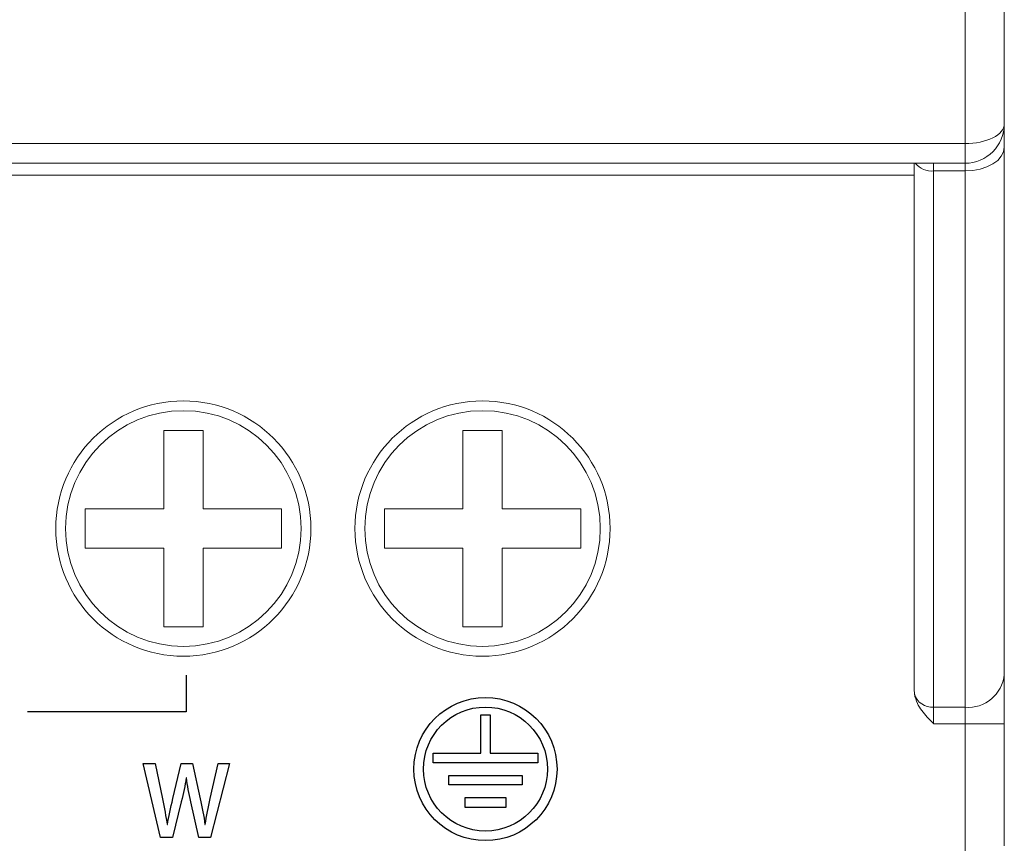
# Model space of a CAD drawing. Header units: millimetres. Extents: x -420 to 420, y -297 to 297.
# Tile 11 of 202: x -283 to -258, y -153 to -132. Entities that reach past the tile are written whole.
import ezdxf

# ---------------------------------------------------------------- set-up
doc = ezdxf.new("R2010")
doc.units = ezdxf.units.MM
doc.header["$MEASUREMENT"] = 0
doc.layers.add('layer 1', color=7, linetype='Continuous')

msp = doc.modelspace()

# ---------------------------------------------------------------- linework, layer by layer
at = {"layer": 'layer 1', "lineweight": 9}
for points in [[(-259.2094, -135.0531), (-259.2094, -135.0531), (-259.2094, 29.9501), (-259.2094, 29.9501)], [(-258.2094, 29.4501), (-258.2094, 29.4501), (-258.2094, -134.553), (-258.2094, -134.553)], [(-259.2094, -135.5531), (-258.6572, -135.5531), (-258.2094, -135.1053), (-258.2094, -134.553)], [(-258.2094, -134.553), (-258.2094, -134.553), (-258.2094, -134.553), (-258.2094, -134.553)], [(-258.2094, -134.553), (-258.2094, -134.553), (-258.2094, -135.1427), (-258.2094, -135.1427)], [(-258.5024, -134.9065), (-258.5024, -134.9065), (-258.5024, -134.9067), (-258.5024, -134.9067)], [(-311.8206, -135.0531), (-311.8206, -135.0531), (-259.2094, -135.0531), (-259.2094, -135.0531)], [(-259.2094, -135.0531), (-259.2094, -135.0531), (-259.2094, -135.0531), (-259.2094, -135.0531)], [(-259.2094, -135.5531), (-259.2094, -135.5531), (-259.2094, -135.0531), (-259.2094, -135.0531)], [(-258.2094, -135.1427), (-258.2094, -135.1427), (-258.2094, -148.5713), (-258.2094, -148.5713)], [(-259.2094, -135.5531), (-259.2094, -135.5531), (-311.536, -135.5531), (-311.536, -135.5531)], [(-260.5094, -148.9547), (-260.5094, -148.9547), (-260.5094, -135.5531), (-260.5094, -135.5531)], [(-260.4774, -135.5531), (-260.3624, -135.6903), (-260.188, -135.7635), (-260.0094, -135.7495)], [(-260.0094, -135.5531), (-260.0094, -135.5531), (-260.0094, -135.7495), (-260.0094, -135.7495)], [(-259.2094, -135.7495), (-259.2094, -135.7495), (-259.2094, -135.5531), (-259.2094, -135.5531)], [(-260.5094, -135.8531), (-260.5094, -135.8531), (-287.4499, -135.8531), (-287.4499, -135.8531)], [(-259.2094, -135.7495), (-259.2094, -135.7495), (-260.0094, -135.7495), (-260.0094, -135.7495)], [(-260.0094, -135.7495), (-260.0094, -135.7495), (-260.0094, -149.4057), (-260.0094, -149.4057)], [(-259.2094, -149.4057), (-259.2094, -149.4057), (-259.2094, -135.7495), (-259.2094, -135.7495)], [(-278.6198, -142.3532), (-278.6198, -142.3532), (-279.6198, -142.3532), (-279.6198, -142.3532)], [(-279.6198, -142.3532), (-279.6198, -142.3532), (-279.6198, -144.3532), (-279.6198, -144.3532)], [(-278.6198, -142.3532), (-278.6198, -142.3532), (-278.6198, -144.3532), (-278.6198, -144.3532)], [(-270.9996, -142.3532), (-270.9996, -142.3532), (-271.9996, -142.3532), (-271.9996, -142.3532)], [(-271.9996, -142.3532), (-271.9996, -142.3532), (-271.9996, -144.3532), (-271.9996, -144.3532)], [(-270.9996, -142.3532), (-270.9996, -142.3532), (-270.9996, -144.3532), (-270.9996, -144.3532)], [(-281.6198, -144.3532), (-281.6198, -144.3532), (-279.6198, -144.3532), (-279.6198, -144.3532)], [(-281.6198, -144.3532), (-281.6198, -144.3532), (-281.6198, -145.3533), (-281.6198, -145.3533)], [(-278.6198, -144.3532), (-278.6198, -144.3532), (-276.6197, -144.3532), (-276.6197, -144.3532)], [(-276.6197, -144.3532), (-276.6197, -144.3532), (-276.6197, -145.3533), (-276.6197, -145.3533)], [(-273.9997, -144.3532), (-273.9997, -144.3532), (-271.9996, -144.3532), (-271.9996, -144.3532)], [(-273.9997, -144.3532), (-273.9997, -144.3532), (-273.9997, -145.3533), (-273.9997, -145.3533)], [(-270.9996, -144.3532), (-270.9996, -144.3532), (-268.9996, -144.3532), (-268.9996, -144.3532)], [(-268.9996, -144.3532), (-268.9996, -144.3532), (-268.9996, -145.3533), (-268.9996, -145.3533)], [(-281.6198, -145.3533), (-281.6198, -145.3533), (-279.6198, -145.3533), (-279.6198, -145.3533)], [(-279.6198, -145.3533), (-279.6198, -145.3533), (-279.6198, -147.3533), (-279.6198, -147.3533)], [(-278.6198, -145.3533), (-278.6198, -145.3533), (-276.6197, -145.3533), (-276.6197, -145.3533)], [(-278.6198, -145.3533), (-278.6198, -145.3533), (-278.6198, -147.3533), (-278.6198, -147.3533)], [(-273.9997, -145.3533), (-273.9997, -145.3533), (-271.9996, -145.3533), (-271.9996, -145.3533)], [(-271.9996, -145.3533), (-271.9996, -145.3533), (-271.9996, -147.3533), (-271.9996, -147.3533)], [(-270.9996, -145.3533), (-270.9996, -145.3533), (-270.9996, -147.3533), (-270.9996, -147.3533)], [(-270.9996, -145.3533), (-270.9996, -145.3533), (-268.9996, -145.3533), (-268.9996, -145.3533)], [(-278.6198, -147.3533), (-278.6198, -147.3533), (-279.6198, -147.3533), (-279.6198, -147.3533)], [(-270.9996, -147.3533), (-270.9996, -147.3533), (-271.9996, -147.3533), (-271.9996, -147.3533)], [(-259.2094, -149.4057), (-258.7042, -149.4471), (-258.2592, -149.0757), (-258.2094, -148.5713)], [(-258.2094, -148.5713), (-258.2094, -148.5713), (-258.2094, -149.8229), (-258.2094, -149.8229)], [(-260.5008, -149.0657), (-260.5008, -149.0657), (-260.5094, -148.9547), (-260.5094, -148.9547)], [(-260.5008, -149.0657), (-260.4348, -149.2785), (-260.232, -149.4189), (-260.0094, -149.4057)], [(-260.0094, -149.4057), (-260.0094, -149.4057), (-259.2094, -149.4057), (-259.2094, -149.4057)], [(-260.0094, -149.4057), (-260.0094, -149.4057), (-260.0094, -149.8229), (-260.0094, -149.8229)], [(-259.2094, -149.8229), (-259.2094, -149.8229), (-259.2094, -149.4057), (-259.2094, -149.4057)], [(-259.2094, -149.8229), (-259.2094, -149.8229), (-260.0094, -149.8229), (-260.0094, -149.8229)], [(-259.2094, -149.8229), (-259.2094, -149.8229), (-258.2094, -149.8229), (-258.2094, -149.8229)], [(-259.2094, -153.2444), (-259.2094, -153.2444), (-259.2094, -149.8229), (-259.2094, -149.8229)], [(-258.2094, -149.8229), (-258.2094, -149.8229), (-258.2094, -152.9352), (-258.2094, -152.9352)]]:
    msp.add_open_spline(points, degree=3, dxfattribs=at)
for points, knots in [([(-259.2094, -135.0531), (-258.9442, -135.0531), (-258.6898, -135.0003), (-258.5024, -134.9065), (-258.5024, -134.9065), (-258.3148, -134.8129), (-258.2094, -134.6856), (-258.2094, -134.553)], [0, 0, 0, 0, 0.3333333, 0.3333333, 0.3333333, 0.3333333, 1, 1, 1, 1]), ([(-259.2094, -135.0531), (-258.9442, -135.0531), (-258.6898, -135.0003), (-258.5024, -134.9065), (-258.5024, -134.9065), (-258.3148, -134.8129), (-258.2094, -134.6856), (-258.2094, -134.553)], [0, 0, 0, 0, 0.3333333, 0.3333333, 0.3333333, 0.3333333, 1, 1, 1, 1]), ([(-259.2094, -135.0531), (-258.9442, -135.0531), (-258.6898, -135.0003), (-258.5024, -134.9065), (-258.5024, -134.9065), (-258.3148, -134.8129), (-258.2094, -134.6856), (-258.2094, -134.553)], [0, 0, 0, 0, 0.3333333, 0.3333333, 0.3333333, 0.3333333, 1, 1, 1, 1]), ([(-259.2094, -135.0531), (-258.9442, -135.0531), (-258.6898, -135.0003), (-258.5024, -134.9065), (-258.5024, -134.9065), (-258.3148, -134.8129), (-258.2094, -134.6856), (-258.2094, -134.553)], [0, 0, 0, 0, 0.3333333, 0.3333333, 0.3333333, 0.3333333, 1, 1, 1, 1]), ([(-259.2094, -135.0531), (-258.9442, -135.0531), (-258.6898, -135.0003), (-258.5024, -134.9065), (-258.5024, -134.9065), (-258.3148, -134.8129), (-258.2094, -134.6856), (-258.2094, -134.553)], [0, 0, 0, 0, 0.3333333, 0.3333333, 0.3333333, 0.3333333, 1, 1, 1, 1]), ([(-259.2094, -135.0531), (-258.9442, -135.0531), (-258.6898, -135.0003), (-258.5024, -134.9065), (-258.5024, -134.9065), (-258.3148, -134.8129), (-258.2094, -134.6856), (-258.2094, -134.553)], [0, 0, 0, 0, 0.3333333, 0.3333333, 0.3333333, 0.3333333, 1, 1, 1, 1]), ([(-259.2094, -135.0531), (-258.9442, -135.0531), (-258.6898, -135.0003), (-258.5024, -134.9067), (-258.5024, -134.9067), (-258.3148, -134.8129), (-258.2094, -134.6856), (-258.2094, -134.553)], [0, 0, 0, 0, 0.3333333, 0.3333333, 0.3333333, 0.3333333, 1, 1, 1, 1]), ([(-259.2094, -135.0531), (-258.9442, -135.0531), (-258.6898, -135.0003), (-258.5024, -134.9067), (-258.5024, -134.9067), (-258.3148, -134.8129), (-258.2094, -134.6856), (-258.2094, -134.553)], [0, 0, 0, 0, 0.3333333, 0.3333333, 0.3333333, 0.3333333, 1, 1, 1, 1]), ([(-259.2094, -135.0531), (-258.9442, -135.0531), (-258.6898, -135.0003), (-258.5024, -134.9067), (-258.5024, -134.9067), (-258.3148, -134.8129), (-258.2094, -134.6856), (-258.2094, -134.553)], [0, 0, 0, 0, 0.3333333, 0.3333333, 0.3333333, 0.3333333, 1, 1, 1, 1]), ([(-259.2094, -135.0531), (-258.9442, -135.0531), (-258.6898, -135.0003), (-258.5024, -134.9067), (-258.5024, -134.9067), (-258.3148, -134.8129), (-258.2094, -134.6856), (-258.2094, -134.553)], [0, 0, 0, 0, 0.3333333, 0.3333333, 0.3333333, 0.3333333, 1, 1, 1, 1]), ([(-259.2094, -135.0531), (-258.9442, -135.0531), (-258.6898, -135.0003), (-258.5024, -134.9067), (-258.5024, -134.9067), (-258.3148, -134.8129), (-258.2094, -134.6856), (-258.2094, -134.553)], [0, 0, 0, 0, 0.3333333, 0.3333333, 0.3333333, 0.3333333, 1, 1, 1, 1]), ([(-259.2094, -135.0531), (-258.9442, -135.0531), (-258.6898, -135.0003), (-258.5024, -134.9067), (-258.5024, -134.9067), (-258.3148, -134.8129), (-258.2094, -134.6856), (-258.2094, -134.553)], [0, 0, 0, 0, 0.3333333, 0.3333333, 0.3333333, 0.3333333, 1, 1, 1, 1]), ([(-259.2094, -135.0531), (-258.9442, -135.0531), (-258.6898, -135.0003), (-258.5024, -134.9067), (-258.5024, -134.9067), (-258.3148, -134.8129), (-258.2094, -134.6856), (-258.2094, -134.553)], [0, 0, 0, 0, 0.3333333, 0.3333333, 0.3333333, 0.3333333, 1, 1, 1, 1]), ([(-259.2094, -135.0531), (-258.9442, -135.0531), (-258.6898, -135.0003), (-258.5024, -134.9067), (-258.5024, -134.9067), (-258.3148, -134.8129), (-258.2094, -134.6856), (-258.2094, -134.553)], [0, 0, 0, 0, 0.3333333, 0.3333333, 0.3333333, 0.3333333, 1, 1, 1, 1]), ([(-259.2094, -135.0531), (-258.9442, -135.0531), (-258.6898, -135.0003), (-258.5024, -134.9067), (-258.5024, -134.9067), (-258.3148, -134.8129), (-258.2094, -134.6856), (-258.2094, -134.553)], [0, 0, 0, 0, 0.3333333, 0.3333333, 0.3333333, 0.3333333, 1, 1, 1, 1]), ([(-259.2094, -135.0531), (-258.9442, -135.0531), (-258.6898, -135.0003), (-258.5024, -134.9067), (-258.5024, -134.9067), (-258.3148, -134.8129), (-258.2094, -134.6856), (-258.2094, -134.553)], [0, 0, 0, 0, 0.3333333, 0.3333333, 0.3333333, 0.3333333, 1, 1, 1, 1]), ([(-259.2094, -135.0531), (-258.9442, -135.0531), (-258.6898, -135.0005), (-258.5024, -134.9067), (-258.5024, -134.9067), (-258.3148, -134.8129), (-258.2094, -134.6856), (-258.2094, -134.553)], [0, 0, 0, 0, 0.3333333, 0.3333333, 0.3333333, 0.3333333, 1, 1, 1, 1]), ([(-259.2094, -135.0531), (-258.9442, -135.0531), (-258.6898, -135.0005), (-258.5024, -134.9067), (-258.5024, -134.9067), (-258.3148, -134.8129), (-258.2094, -134.6856), (-258.2094, -134.553)], [0, 0, 0, 0, 0.3333333, 0.3333333, 0.3333333, 0.3333333, 1, 1, 1, 1]), ([(-259.2094, -135.0531), (-258.9442, -135.0531), (-258.6898, -135.0005), (-258.5024, -134.9067), (-258.5024, -134.9067), (-258.3148, -134.8129), (-258.2094, -134.6856), (-258.2094, -134.553)], [0, 0, 0, 0, 0.3333333, 0.3333333, 0.3333333, 0.3333333, 1, 1, 1, 1]), ([(-259.2094, -135.0531), (-258.9442, -135.0531), (-258.6898, -135.0005), (-258.5024, -134.9067), (-258.5024, -134.9067), (-258.3148, -134.8129), (-258.2094, -134.6856), (-258.2094, -134.553)], [0, 0, 0, 0, 0.3333333, 0.3333333, 0.3333333, 0.3333333, 1, 1, 1, 1]), ([(-259.2094, -135.0531), (-258.9442, -135.0531), (-258.6898, -135.0005), (-258.5024, -134.9067), (-258.5024, -134.9067), (-258.3148, -134.8129), (-258.2094, -134.6856), (-258.2094, -134.553)], [0, 0, 0, 0, 0.3333333, 0.3333333, 0.3333333, 0.3333333, 1, 1, 1, 1]), ([(-259.2094, -135.7495), (-259.2094, -135.7495), (-259.0144, -135.7379), (-259.0144, -135.7379), (-259.0144, -135.7379), (-259.0144, -135.7379), (-258.8268, -135.7033), (-258.8268, -135.7033), (-258.8268, -135.7033), (-258.8268, -135.7033), (-258.6538, -135.6473), (-258.6538, -135.6473), (-258.6538, -135.6473), (-258.6538, -135.6473), (-258.5024, -135.5719), (-258.5024, -135.5719), (-258.5024, -135.5719), (-258.5024, -135.5719), (-258.378, -135.4799), (-258.378, -135.4799), (-258.378, -135.4799), (-258.378, -135.4799), (-258.2856, -135.3749), (-258.2856, -135.3749), (-258.2856, -135.3749), (-258.2856, -135.3749), (-258.2286, -135.2611), (-258.2286, -135.2611), (-258.2286, -135.2611), (-258.2286, -135.2611), (-258.2094, -135.1427), (-258.2094, -135.1427)], [0, 0, 0, 0, 0.1111111, 0.1111111, 0.1111111, 0.1111111, 0.2222222, 0.2222222, 0.2222222, 0.2222222, 0.3333333, 0.3333333, 0.3333333, 0.3333333, 0.4444444, 0.4444444, 0.4444444, 0.4444444, 0.5555556, 0.5555556, 0.5555556, 0.5555556, 0.6666667, 0.6666667, 0.6666667, 0.6666667, 0.7777778, 0.7777778, 0.7777778, 0.7777778, 1, 1, 1, 1]), ([(-275.8697, -144.8532), (-275.8697, -143.0582), (-277.3249, -141.6032), (-279.1198, -141.6032), (-279.1198, -141.6032), (-280.9148, -141.6032), (-282.3698, -143.0582), (-282.3698, -144.8532), (-282.3698, -144.8532), (-282.3698, -146.6481), (-280.9148, -148.1033), (-279.1198, -148.1033), (-279.1198, -148.1033), (-277.3249, -148.1033), (-275.8697, -146.6481), (-275.8697, -144.8532)], [0, 0, 0, 0, 0.2, 0.2, 0.2, 0.2, 0.4, 0.4, 0.4, 0.4, 0.6, 0.6, 0.6, 0.6, 1, 1, 1, 1]), ([(-268.2496, -144.8532), (-268.2496, -143.0582), (-269.7048, -141.6032), (-271.4996, -141.6032), (-271.4996, -141.6032), (-273.2947, -141.6032), (-274.7497, -143.0582), (-274.7497, -144.8532), (-274.7497, -144.8532), (-274.7497, -146.6481), (-273.2947, -148.1033), (-271.4996, -148.1033), (-271.4996, -148.1033), (-269.7048, -148.1033), (-268.2496, -146.6481), (-268.2496, -144.8532)], [0, 0, 0, 0, 0.2, 0.2, 0.2, 0.2, 0.4, 0.4, 0.4, 0.4, 0.6, 0.6, 0.6, 0.6, 1, 1, 1, 1]), ([(-276.1197, -144.8532), (-276.1197, -143.1962), (-277.4629, -141.8532), (-279.1198, -141.8532), (-279.1198, -141.8532), (-280.7766, -141.8532), (-282.1198, -143.1962), (-282.1198, -144.8532), (-282.1198, -144.8532), (-282.1198, -146.5101), (-280.7768, -147.8533), (-279.1198, -147.8533), (-279.1198, -147.8533), (-277.4629, -147.8533), (-276.1197, -146.5101), (-276.1197, -144.8532)], [0, 0, 0, 0, 0.2, 0.2, 0.2, 0.2, 0.4, 0.4, 0.4, 0.4, 0.6, 0.6, 0.6, 0.6, 1, 1, 1, 1]), ([(-268.4996, -144.8532), (-268.4996, -143.1962), (-269.8428, -141.8532), (-271.4996, -141.8532), (-271.4996, -141.8532), (-273.1565, -141.8532), (-274.4997, -143.1962), (-274.4997, -144.8532), (-274.4997, -144.8532), (-274.4997, -146.5101), (-273.1567, -147.8533), (-271.4996, -147.8533), (-271.4996, -147.8533), (-269.8428, -147.8533), (-268.4996, -146.5101), (-268.4996, -144.8532)], [0, 0, 0, 0, 0.2, 0.2, 0.2, 0.2, 0.4, 0.4, 0.4, 0.4, 0.6, 0.6, 0.6, 0.6, 1, 1, 1, 1]), ([(-260.0094, -149.8229), (-260.0104, -149.8219), (-260.0116, -149.8209), (-260.0126, -149.8199), (-260.0126, -149.8199), (-260.0668, -149.7655), (-260.1204, -149.7113), (-260.173, -149.6549), (-260.173, -149.6549), (-260.2708, -149.5495), (-260.3648, -149.4361), (-260.4228, -149.3065), (-260.4228, -149.3065), (-260.4572, -149.2301), (-260.479, -149.1479), (-260.5008, -149.0657)], [0, 0, 0, 0, 0.2, 0.2, 0.2, 0.2, 0.4, 0.4, 0.4, 0.4, 0.6, 0.6, 0.6, 0.6, 1, 1, 1, 1])]:
    msp.add_open_spline(points, degree=3, knots=knots, dxfattribs=at)
at = {"layer": 'layer 1', "lineweight": 25}
msp.add_open_spline([(-279.0478, -148.5867), (-279.0478, -148.5867), (-279.0478, -149.5221), (-279.0478, -149.5221), (-279.0478, -149.5221), (-279.0478, -149.5221), (-283.0883, -149.5221), (-283.0883, -149.5221)], degree=3, knots=[0, 0, 0, 0, 0.3333333, 0.3333333, 0.3333333, 0.3333333, 1, 1, 1, 1], dxfattribs=at)
at = {"layer": 'layer 1'}
for points, knots in [([(-269.6022, -150.9776), (-269.6022, -149.971), (-270.4181, -149.1551), (-271.4247, -149.1551), (-271.4247, -149.1551), (-272.4312, -149.1551), (-273.2472, -149.971), (-273.2472, -150.9776), (-273.2472, -150.9776), (-273.2472, -151.9841), (-272.4312, -152.8001), (-271.4247, -152.8001), (-271.4247, -152.8001), (-270.4181, -152.8001), (-269.6022, -151.9841), (-269.6022, -150.9776)], [0, 0, 0, 0, 0.2, 0.2, 0.2, 0.2, 0.4, 0.4, 0.4, 0.4, 0.6, 0.6, 0.6, 0.6, 1, 1, 1, 1]), ([(-269.8452, -150.9776), (-269.8452, -150.1052), (-270.5523, -149.3981), (-271.4247, -149.3981), (-271.4247, -149.3981), (-272.297, -149.3981), (-273.0042, -150.1052), (-273.0042, -150.9776), (-273.0042, -150.9776), (-273.0042, -151.8499), (-272.297, -152.5571), (-271.4247, -152.5571), (-271.4247, -152.5571), (-270.5523, -152.5571), (-269.8452, -151.8499), (-269.8452, -150.9776)], [0, 0, 0, 0, 0.2, 0.2, 0.2, 0.2, 0.4, 0.4, 0.4, 0.4, 0.6, 0.6, 0.6, 0.6, 1, 1, 1, 1]), ([(-271.3032, -150.5726), (-271.3032, -150.5726), (-271.3032, -149.6006), (-271.3032, -149.6006), (-271.3032, -149.6006), (-271.3032, -149.6006), (-271.5462, -149.6006), (-271.5462, -149.6006), (-271.5462, -149.6006), (-271.5462, -149.6006), (-271.5462, -150.5726), (-271.5462, -150.5726), (-271.5462, -150.5726), (-271.5462, -150.5726), (-272.7612, -150.5726), (-272.7612, -150.5726), (-272.7612, -150.5726), (-272.7612, -150.5726), (-272.7612, -150.8156), (-272.7612, -150.8156), (-272.7612, -150.8156), (-272.7612, -150.8156), (-270.0882, -150.8156), (-270.0882, -150.8156), (-270.0882, -150.8156), (-270.0882, -150.8156), (-270.0882, -150.5726), (-270.0882, -150.5726), (-270.0882, -150.5726), (-270.0882, -150.5726), (-271.3032, -150.5726), (-271.3032, -150.5726)], [0, 0, 0, 0, 0.1111111, 0.1111111, 0.1111111, 0.1111111, 0.2222222, 0.2222222, 0.2222222, 0.2222222, 0.3333333, 0.3333333, 0.3333333, 0.3333333, 0.4444444, 0.4444444, 0.4444444, 0.4444444, 0.5555556, 0.5555556, 0.5555556, 0.5555556, 0.6666667, 0.6666667, 0.6666667, 0.6666667, 0.7777778, 0.7777778, 0.7777778, 0.7777778, 1, 1, 1, 1]), ([(-278.2346, -150.8323), (-278.2346, -150.8323), (-278.4371, -151.725), (-278.4371, -151.725), (-278.4371, -151.725), (-278.4865, -151.9555), (-278.5309, -152.1683), (-278.563, -152.3905), (-278.563, -152.3905), (-278.563, -152.3905), (-278.5704, -152.3905), (-278.5704, -152.3905), (-278.5704, -152.3905), (-278.5976, -152.1732), (-278.6421, -151.9555), (-278.689, -151.7328), (-278.689, -151.7328), (-278.689, -151.7328), (-278.8865, -150.8323), (-278.8865, -150.8323), (-278.8865, -150.8323), (-278.8865, -150.8323), (-279.173, -150.8323), (-279.173, -150.8323), (-279.173, -150.8323), (-279.173, -150.8323), (-279.3878, -151.7279), (-279.3878, -151.7279), (-279.3878, -151.7279), (-279.4421, -151.9679), (-279.4965, -152.1905), (-279.5261, -152.393), (-279.5261, -152.393), (-279.5261, -152.393), (-279.531, -152.393), (-279.531, -152.393), (-279.531, -152.393), (-279.5631, -152.1979), (-279.6051, -151.9654), (-279.652, -151.7328), (-279.652, -151.7328), (-279.652, -151.7328), (-279.8397, -150.8323), (-279.8397, -150.8323), (-279.8397, -150.8323), (-279.8397, -150.8323), (-280.1435, -150.8323), (-280.1435, -150.8323), (-280.1435, -150.8323), (-280.1435, -150.8323), (-279.7014, -152.7239), (-279.7014, -152.7239), (-279.7014, -152.7239), (-279.7014, -152.7239), (-279.4002, -152.7239), (-279.4002, -152.7239), (-279.4002, -152.7239), (-279.4002, -152.7239), (-279.1754, -151.8119), (-279.1754, -151.8119), (-279.1754, -151.8119), (-279.1186, -151.5859), (-279.0767, -151.4003), (-279.047, -151.1978), (-279.047, -151.1978), (-279.047, -151.1978), (-279.0396, -151.1978), (-279.0396, -151.1978), (-279.0396, -151.1978), (-279.0174, -151.4003), (-278.9804, -151.5909), (-278.931, -151.811), (-278.931, -151.811), (-278.931, -151.811), (-278.726, -152.7239), (-278.726, -152.7239), (-278.726, -152.7239), (-278.726, -152.7239), (-278.4272, -152.7239), (-278.4272, -152.7239), (-278.4272, -152.7239), (-278.4272, -152.7239), (-277.9432, -150.8323), (-277.9432, -150.8323), (-277.9432, -150.8323), (-277.9432, -150.8323), (-278.2346, -150.8323), (-278.2346, -150.8323)], [0, 0, 0, 0, 0.0434783, 0.0434783, 0.0434783, 0.0434783, 0.0869565, 0.0869565, 0.0869565, 0.0869565, 0.1304348, 0.1304348, 0.1304348, 0.1304348, 0.173913, 0.173913, 0.173913, 0.173913, 0.2173913, 0.2173913, 0.2173913, 0.2173913, 0.2608696, 0.2608696, 0.2608696, 0.2608696, 0.3043478, 0.3043478, 0.3043478, 0.3043478, 0.3478261, 0.3478261, 0.3478261, 0.3478261, 0.3913043, 0.3913043, 0.3913043, 0.3913043, 0.4347826, 0.4347826, 0.4347826, 0.4347826, 0.4782609, 0.4782609, 0.4782609, 0.4782609, 0.5217391, 0.5217391, 0.5217391, 0.5217391, 0.5652174, 0.5652174, 0.5652174, 0.5652174, 0.6086957, 0.6086957, 0.6086957, 0.6086957, 0.6521739, 0.6521739, 0.6521739, 0.6521739, 0.6956522, 0.6956522, 0.6956522, 0.6956522, 0.7391304, 0.7391304, 0.7391304, 0.7391304, 0.7826087, 0.7826087, 0.7826087, 0.7826087, 0.826087, 0.826087, 0.826087, 0.826087, 0.8695652, 0.8695652, 0.8695652, 0.8695652, 0.9130435, 0.9130435, 0.9130435, 0.9130435, 1, 1, 1, 1]), ([(-272.3562, -151.3826), (-272.3562, -151.3826), (-270.4932, -151.3826), (-270.4932, -151.3826), (-270.4932, -151.3826), (-270.4932, -151.3826), (-270.4932, -151.1396), (-270.4932, -151.1396), (-270.4932, -151.1396), (-270.4932, -151.1396), (-272.3562, -151.1396), (-272.3562, -151.1396), (-272.3562, -151.1396), (-272.3562, -151.1396), (-272.3562, -151.3826), (-272.3562, -151.3826)], [0, 0, 0, 0, 0.2, 0.2, 0.2, 0.2, 0.4, 0.4, 0.4, 0.4, 0.6, 0.6, 0.6, 0.6, 1, 1, 1, 1]), ([(-270.8982, -151.9496), (-270.8982, -151.9496), (-271.9512, -151.9496), (-271.9512, -151.9496), (-271.9512, -151.9496), (-271.9512, -151.9496), (-271.9512, -151.7066), (-271.9512, -151.7066), (-271.9512, -151.7066), (-271.9512, -151.7066), (-270.8982, -151.7066), (-270.8982, -151.7066), (-270.8982, -151.7066), (-270.8982, -151.7066), (-270.8982, -151.9496), (-270.8982, -151.9496)], [0, 0, 0, 0, 0.2, 0.2, 0.2, 0.2, 0.4, 0.4, 0.4, 0.4, 0.6, 0.6, 0.6, 0.6, 1, 1, 1, 1])]:
    msp.add_open_spline(points, degree=3, knots=knots, dxfattribs=at)

doc.saveas('drawing.dxf')
